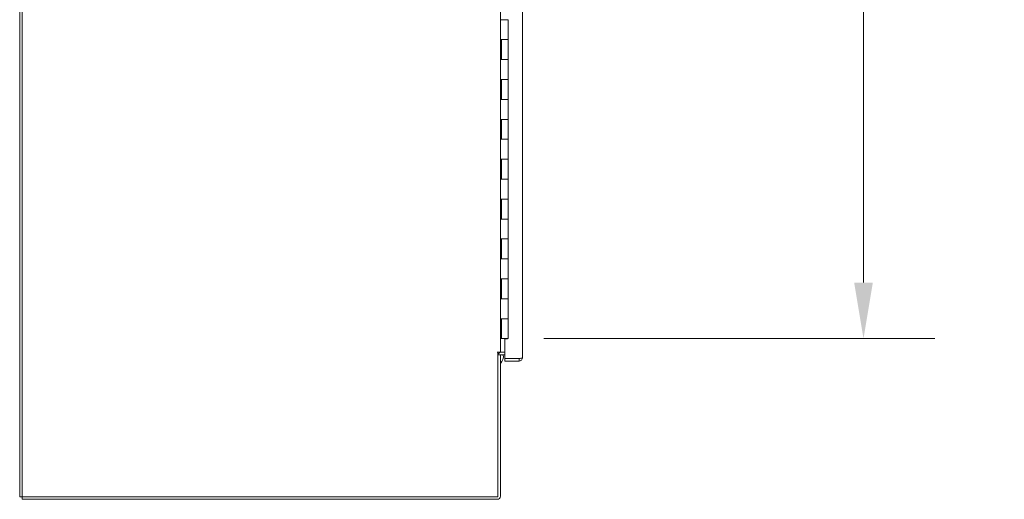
# Model space of a CAD drawing. Header units: inches. Extents: x 16 to 463, y 31 to 294.
# Tile 24 of 110: x 26 to 75, y 132 to 156. Entities that reach past the tile are written whole.
import ezdxf

# ---------------------------------------------------------------- set-up
doc = ezdxf.new("R2010")
doc.units = ezdxf.units.IN
doc.header["$LTSCALE"] = 28.571429
doc.header["$MEASUREMENT"] = 0
doc.layers.add('Dimension (ANSI)', color=7, linetype='Continuous', lineweight=5)
doc.layers.add('Visible (ANSI)', color=7, linetype='Continuous', lineweight=5)
doc.styles.add('ROMANS', font='romans.shx')
doc.dimstyles.new('Default (ANSI)', dxfattribs={"dimscale": 28.571429, "dimtxt": 0.1, "dimasz": 0.098425, "dimexe": 0.125, "dimexo": 0.0625, "dimgap": 0.031496, "dimtad": 0, "dimtih": 1, "dimtoh": 1, "dimrnd": 1e-08, "dimzin": 0, "dimdsep": 46, "dimtxsty": 'ROMANS', "dimcen": 0.09, "dimdle": 0.393701, "dimclrd": 256, "dimclre": 256, "dimclrt": 256, "dimadec": 0, "dimazin": 0, "dimtfac": 1, "dimtofl": 0, "dimtmove": 0, "dimatfit": 3, "dimfxl": 1, "dimtolj": 1, "dimtzin": 0, "dimlwd": -1, "dimlwe": -1, "dimarcsym": 0})

# ---------------------------------------------------------------- blocks, each defined once
blk = doc.blocks.new('*D31')
at = {"layer": 'Defpoints', "color": 0, "transparency": 16777216}
for p in [(50.302, 217.604), (68.135, 217.604), (50.302, 139.604)]:
    blk.add_point(p, dxfattribs=at)
at = {"layer": 'Dimension (ANSI)', "transparency": 16777216}
for p, q in [((52.088, 217.604), (71.707, 217.604)), ((68.135, 214.791), (68.135, 185.694)), ((68.135, 142.416), (68.135, 171.513)), ((52.088, 139.604), (71.707, 139.604))]:
    blk.add_line(p, q, dxfattribs=at)
for points in [[(67.666, 214.791), (68.604, 214.791), (68.135, 217.604)], [(67.666, 142.416), (68.604, 142.416), (68.135, 139.604)]]:
    blk.add_solid(points, dxfattribs=at)
at = {"layer": 'Dimension (ANSI)', "transparency": 16777216, "insert": (68.135, 178.604), "char_height": 2.8571, "attachment_point": 5, "style": 'ROMANS'}
blk.add_mtext('\\A1;78.00\\PHINGE\\PHEIGHT', dxfattribs=at)

msp = doc.modelspace()

# ---------------------------------------------------------------- linework, layer by layer
at = {"layer": 'Visible (ANSI)'}
for p, q in [((25.7823, 131.6661), (25.7823, 221.5411)), ((25.9073, 131.6661), (25.9073, 221.5411)), ((51.0119, 218.5724), (51.0119, 138.6349)), ((49.9073, 218.2911), (49.9073, 138.9161)), ((49.9102, 155.6036), (49.9102, 156.6036)), ((49.9788, 155.6036), (49.9102, 155.6036)), ((49.9788, 155.6036), (50.3024, 155.6036)), ((50.3024, 154.6036), (50.3024, 155.6036)), ((49.9102, 153.6036), (49.9102, 154.6036)), ((49.9102, 154.6036), (49.9788, 154.6036)), ((49.9724, 153.6036), (49.9724, 154.6036)), ((50.3024, 154.6036), (49.9788, 154.6036)), ((49.9788, 154.6036), (50.3024, 154.6036)), ((50.3024, 153.6036), (50.3024, 154.6036)), ((49.9788, 153.6036), (49.9102, 153.6036)), ((49.9788, 153.6036), (50.3024, 153.6036)), ((50.3024, 153.6036), (49.9788, 153.6036)), ((50.3024, 152.6036), (50.3024, 153.6036)), ((49.9102, 151.6036), (49.9102, 152.6036)), ((49.9102, 152.6036), (49.9788, 152.6036)), ((49.9724, 151.6036), (49.9724, 152.6036)), ((50.3024, 152.6036), (49.9788, 152.6036)), ((49.9788, 152.6036), (50.3024, 152.6036)), ((50.3024, 151.6036), (50.3024, 152.6036)), ((49.9788, 151.6036), (49.9102, 151.6036)), ((49.9788, 151.6036), (50.3024, 151.6036)), ((50.3024, 151.6036), (49.9788, 151.6036)), ((50.3024, 150.6036), (50.3024, 151.6036)), ((49.9102, 149.6036), (49.9102, 150.6036)), ((49.9102, 150.6036), (49.9788, 150.6036)), ((49.9724, 149.6036), (49.9724, 150.6036)), ((50.3024, 150.6036), (49.9788, 150.6036)), ((49.9788, 150.6036), (50.3024, 150.6036)), ((50.3024, 149.6036), (50.3024, 150.6036)), ((49.9788, 149.6036), (49.9102, 149.6036)), ((49.9788, 149.6036), (50.3024, 149.6036)), ((50.3024, 149.6036), (49.9788, 149.6036)), ((50.3024, 148.6036), (50.3024, 149.6036)), ((49.9102, 147.6036), (49.9102, 148.6036)), ((49.9102, 148.6036), (49.9788, 148.6036)), ((49.9724, 147.6036), (49.9724, 148.6036)), ((50.3024, 148.6036), (49.9788, 148.6036)), ((49.9788, 148.6036), (50.3024, 148.6036)), ((50.3024, 147.6036), (50.3024, 148.6036)), ((49.9788, 147.6036), (49.9102, 147.6036)), ((49.9788, 147.6036), (50.3024, 147.6036)), ((50.3024, 147.6036), (49.9788, 147.6036)), ((50.3024, 146.6036), (50.3024, 147.6036)), ((49.9102, 145.6036), (49.9102, 146.6036)), ((49.9102, 146.6036), (49.9788, 146.6036)), ((49.9724, 145.6036), (49.9724, 146.6036)), ((50.3024, 146.6036), (49.9788, 146.6036)), ((49.9788, 146.6036), (50.3024, 146.6036)), ((50.3024, 145.6036), (50.3024, 146.6036)), ((49.9788, 145.6036), (49.9102, 145.6036)), ((49.9788, 145.6036), (50.3024, 145.6036)), ((50.3024, 145.6036), (49.9788, 145.6036)), ((50.3024, 144.6036), (50.3024, 145.6036)), ((49.9102, 143.6036), (49.9102, 144.6036)), ((49.9102, 144.6036), (49.9788, 144.6036)), ((49.9724, 143.6036), (49.9724, 144.6036)), ((50.3024, 144.6036), (49.9788, 144.6036)), ((49.9788, 144.6036), (50.3024, 144.6036)), ((50.3024, 143.6036), (50.3024, 144.6036)), ((49.9788, 143.6036), (49.9102, 143.6036)), ((49.9788, 143.6036), (50.3024, 143.6036)), ((50.3024, 143.6036), (49.9788, 143.6036)), ((50.3024, 142.6036), (50.3024, 143.6036)), ((49.9102, 141.6036), (49.9102, 142.6036)), ((49.9102, 142.6036), (49.9788, 142.6036)), ((49.9724, 141.6036), (49.9724, 142.6036)), ((50.3024, 142.6036), (49.9788, 142.6036)), ((49.9788, 142.6036), (50.3024, 142.6036)), ((50.3024, 141.6036), (50.3024, 142.6036)), ((49.9788, 141.6036), (49.9102, 141.6036)), ((49.9788, 141.6036), (50.3024, 141.6036)), ((50.3024, 141.6036), (49.9788, 141.6036)), ((50.3024, 140.6036), (50.3024, 141.6036)), ((49.9102, 139.6036), (49.9102, 140.6036)), ((49.9102, 140.6036), (49.9788, 140.6036)), ((49.9724, 139.6036), (49.9724, 140.6036)), ((50.3024, 140.6036), (49.9788, 140.6036)), ((49.9788, 140.6036), (50.3024, 140.6036)), ((50.3024, 139.6036), (50.3024, 140.6036)), ((49.9073, 139.6036), (49.9102, 139.6036)), ((49.9724, 139.6036), (49.9102, 139.6036)), ((50.3024, 139.6036), (49.9724, 139.6036)), ((50.2619, 139.588), (50.1369, 139.588)), ((50.1369, 138.6043), (50.1369, 139.588)), ((50.2619, 139.6036), (50.2619, 139.588)), ((49.7509, 138.9161), (49.7511, 138.9161)), ((49.7509, 138.9159), (49.7509, 138.9161)), ((49.7823, 138.9159), (49.7509, 138.9159)), ((49.9073, 138.9161), (49.7511, 138.9161)), ((49.7823, 138.9159), (49.7823, 131.6661)), ((49.9386, 138.9161), (49.9073, 138.9161)), ((50.1369, 138.9161), (49.9386, 138.9161)), ((49.7823, 138.7911), (49.9073, 138.7911)), ((49.9073, 131.6974), (49.9073, 138.7911)), ((50.1369, 138.7911), (49.9386, 138.7911)), ((50.8556, 138.6043), (50.1369, 138.6043)), ((50.8556, 138.6036), (50.1369, 138.6036)), ((50.1369, 138.6036), (50.1369, 138.4786)), ((50.1369, 138.4786), (50.8556, 138.4786)), ((50.8556, 138.6036), (50.8556, 138.4786)), ((25.7823, 131.6661), (25.9073, 131.6661)), ((49.7823, 131.6661), (25.9073, 131.6661)), ((25.9073, 131.6661), (25.9073, 131.5411)), ((25.9073, 131.5411), (49.7511, 131.5411))]:
    msp.add_line(p, q, dxfattribs=at)
for centre, radius, start, end in [((49.9386, 138.7599), 0.1563, 90, 168.46304), ((49.9386, 138.7599), 0.0313, 90, 180), ((49.5611, 138.7159), 0.5, 313.82459, 8.65933), ((49.7511, 131.6974), 0.1562, 270, 0)]:
    msp.add_arc(centre, radius, start, end, dxfattribs=at)
for points, knots in [([(51.0119, 138.6349), (51.0119, 138.6285), (50.9844, 138.622), (50.9411, 138.6156), (50.9159, 138.6118), (50.8858, 138.6081), (50.8556, 138.6043)], [0, 0, 0, 0, 0.9920594, 0.9920594, 0.9920594, 1.5707963, 1.5707963, 1.5707963, 1.5707963]), ([(50.8556, 138.4786), (50.9073, 138.4786), (50.9582, 138.5062), (50.9864, 138.5494), (51.0029, 138.5747), (51.0119, 138.6047), (51.0119, 138.6349)], [0, 0, 0, 0, 0.9920594, 0.9920594, 0.9920594, 1.5707963, 1.5707963, 1.5707963, 1.5707963]), ([(50.8668, 138.6059), (50.8641, 138.6047), (50.8613, 138.604), (50.8584, 138.6038), (50.8575, 138.6037), (50.8565, 138.6036), (50.8556, 138.6036)], [1.20081845, 1.20081845, 1.20081845, 1.20081845, 1.48347479, 1.48347479, 1.48347479, 1.57079633, 1.57079633, 1.57079633, 1.57079633])]:
    msp.add_open_spline(points, degree=3, knots=knots, dxfattribs=at)

# ---------------------------------------------------------------- dimensions: what is measured, and where the dimension line sits
at = {"layer": 'Dimension (ANSI)'}
dim = msp.add_linear_dim(base=(68.1352, 217.6036), p1=(50.3024, 139.6036), p2=(50.3024, 217.6036), angle=90, text='<>\\PHINGE\\PHEIGHT', dimstyle='Default (ANSI)', override={"dimdec": 2, "dimtp": 0, "dimtm": 0, "dimtdec": 2, "dimatfit": 1}, dxfattribs=at)
dim.commit()
dim.dimension.update_dxf_attribs({"geometry": '*D31', "text_midpoint": (68.1352, 178.6036), "dimtype": 160})

doc.saveas('drawing.dxf')
